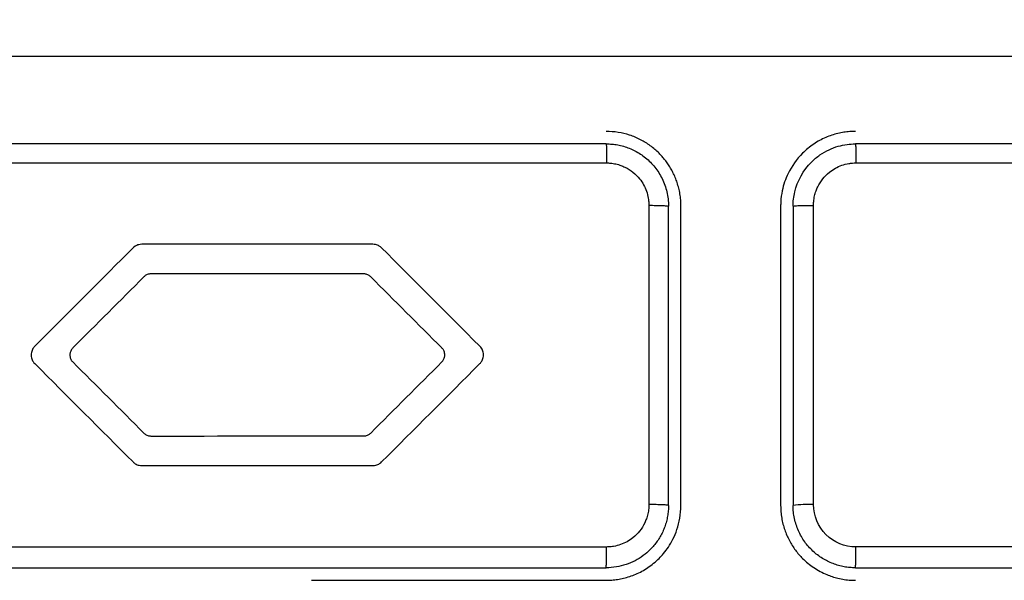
# Model space of a CAD drawing. Header units: millimetres. Extents: x -0.44 to 1.31, y -0.87 to 1.29.
# Tile 58 of 182: x 0.2777 to 0.2975, y 0.2202 to 0.2314. Entities that reach past the tile are written whole.
import ezdxf

# ---------------------------------------------------------------- set-up
doc = ezdxf.new("R2010")
doc.units = ezdxf.units.MM

msp = doc.modelspace()

# ---------------------------------------------------------------- linework, layer by layer
at = {"color": 7, "linetype": 'Continuous', "lineweight": 25}
for p, q in [((0.2903370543, 0.2276788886), (0.2903370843, 0.2216788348)), ((0.2907302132, 0.2216609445), (0.290730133, 0.2276609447)), ((0.2909802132, 0.2216609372), (0.290980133, 0.2276609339)), ((0.292980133, 0.2276609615), (0.2929802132, 0.2216609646)), ((0.293230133, 0.2276609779), (0.2932302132, 0.221660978)), ((0.293639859, 0.2216784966), (0.2936399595, 0.2276777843)), ((0.2835651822, 0.2201608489), (0.2894802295, 0.220160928))]:
    msp.add_line(p, q, dxfattribs=at)
msp.add_arc((0.2935360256, 0.2193083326), 0.002372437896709, 87.4915624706, 97.4061573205, dxfattribs=at)
for points, knots in [([(0.2494800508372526, 0.2338040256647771), (0.2494800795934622, 0.2316538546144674), (0.2494801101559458, 0.2293686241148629), (0.2494801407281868, 0.2270826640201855), (0.2494801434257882, 0.2268809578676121), (0.2494791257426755, 0.226813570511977), (0.24948468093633, 0.2266798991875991), (0.2494907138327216, 0.2266135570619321), (0.2495359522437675, 0.2262847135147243), (0.2496204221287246, 0.226030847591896), (0.2498548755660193, 0.2255515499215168), (0.2500037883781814, 0.2253252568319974), (0.2502736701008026, 0.2248609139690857), (0.2504072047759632, 0.2246281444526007), (0.2510783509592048, 0.2234657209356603), (0.2537631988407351, 0.2188155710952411), (0.2567179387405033, 0.2136979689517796), (0.2592707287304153, 0.2092765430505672), (0.2596738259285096, 0.2085783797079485), (0.2598753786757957, 0.2082292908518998), (0.2599401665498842, 0.208111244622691), (0.2600837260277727, 0.2078848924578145), (0.2604782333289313, 0.2073446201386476), (0.2612521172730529, 0.2067878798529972), (0.26202944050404, 0.2065998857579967), (0.2624276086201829, 0.2065610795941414), (0.2625622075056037, 0.2065605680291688), (0.2628312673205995, 0.2065605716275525), (0.2651183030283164, 0.2065606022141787), (0.271711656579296, 0.2065606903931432), (0.2824803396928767, 0.2065608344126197), (0.2932490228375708, 0.2065609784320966), (0.2998423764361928, 0.2065610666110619), (0.3021294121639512, 0.2065610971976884), (0.302398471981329, 0.2065611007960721), (0.3025329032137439, 0.2065641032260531), (0.3029316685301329, 0.206606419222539), (0.3037128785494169, 0.2067943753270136), (0.304491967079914, 0.207340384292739), (0.3048801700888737, 0.2078833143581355), (0.3050201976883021, 0.208111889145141), (0.3050853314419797, 0.2082297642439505), (0.3052868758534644, 0.2085788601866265), (0.3056899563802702, 0.2092770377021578), (0.3082426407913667, 0.2136985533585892), (0.3111972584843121, 0.2188162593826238), (0.3138819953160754, 0.2234665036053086), (0.3145531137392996, 0.2246289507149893), (0.3146866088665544, 0.2248617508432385), (0.3149565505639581, 0.2253260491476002), (0.3151060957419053, 0.2255518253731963), (0.3153393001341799, 0.2260321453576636), (0.3154452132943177, 0.2263492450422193), (0.3154755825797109, 0.2266807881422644), (0.3154811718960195, 0.2268144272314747), (0.3154801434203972, 0.226881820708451), (0.315480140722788, 0.2270835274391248), (0.3154801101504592, 0.229369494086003), (0.315480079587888, 0.2316547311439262), (0.3154800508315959, 0.2338049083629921)], [0, 0, 0, 0, 0.0625000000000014, 0.0664062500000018, 0.0664062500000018, 0.068359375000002, 0.068359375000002, 0.0703125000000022, 0.0703125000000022, 0.0781250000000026, 0.0781250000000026, 0.085937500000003, 0.085937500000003, 0.0937500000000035, 0.0937500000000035, 0.1250000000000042, 0.2500000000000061, 0.2656250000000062, 0.2734375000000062, 0.2734375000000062, 0.2773437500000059, 0.2773437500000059, 0.2812500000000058, 0.2968750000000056, 0.3046875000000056, 0.3046875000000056, 0.3085937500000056, 0.3085937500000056, 0.3125000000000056, 0.3750000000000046, 0.5000000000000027, 0.6250000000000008, 0.6875, 0.6914062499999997, 0.6914062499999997, 0.6953124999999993, 0.6953124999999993, 0.7031249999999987, 0.7187499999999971, 0.7226562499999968, 0.7226562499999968, 0.7265624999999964, 0.7265624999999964, 0.7343749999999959, 0.7499999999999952, 0.8749999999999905, 0.9062499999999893, 0.9062499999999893, 0.9140624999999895, 0.9140624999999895, 0.9218749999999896, 0.9218749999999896, 0.9296874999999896, 0.9316406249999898, 0.9316406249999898, 0.9335937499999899, 0.9335937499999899, 0.9374999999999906, 1, 1, 1, 1]), ([(0.311196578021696, 0.2306612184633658), (0.3105364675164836, 0.2306612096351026), (0.3092164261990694, 0.2306611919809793), (0.3072359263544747, 0.2306611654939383), (0.3052554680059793, 0.2306611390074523), (0.3032749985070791, 0.2306611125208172), (0.3012945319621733, 0.2306610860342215), (0.2993140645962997, 0.2306610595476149), (0.297333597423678, 0.2306610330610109), (0.2953531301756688, 0.2306610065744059), (0.2933726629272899, 0.2306609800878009), (0.2913921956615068, 0.2306609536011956), (0.2894117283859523, 0.2306609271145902), (0.2874312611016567, 0.2306609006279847), (0.2854507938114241, 0.2306608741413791), (0.283470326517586, 0.2306608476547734), (0.2814898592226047, 0.2306608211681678), (0.2795093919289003, 0.2306607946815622), (0.2775289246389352, 0.2306607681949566), (0.275548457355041, 0.230660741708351), (0.2735679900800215, 0.2306607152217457), (0.2715875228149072, 0.2306606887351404), (0.2696070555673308, 0.2306606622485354), (0.2676265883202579, 0.2306606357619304), (0.2656461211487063, 0.2306606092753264), (0.2636656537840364, 0.2306605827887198), (0.2616851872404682, 0.2306605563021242), (0.2597047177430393, 0.2306605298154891), (0.257724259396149, 0.2306605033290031), (0.255743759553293, 0.2306604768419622), (0.254423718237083, 0.2306604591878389), (0.253763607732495, 0.2306604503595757)], [0, 0, 0, 0, 0.0345266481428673, 0.0690438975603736, 0.1035524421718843, 0.1380529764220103, 0.1725461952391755, 0.2070327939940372, 0.2415134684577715, 0.2759889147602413, 0.3104598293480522, 0.3449269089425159, 0.3793908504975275, 0.4138523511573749, 0.4483121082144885, 0.4827708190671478, 0.5172291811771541, 0.5516878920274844, 0.5861476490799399, 0.6206091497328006, 0.6550730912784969, 0.6895401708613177, 0.7240110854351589, 0.7584865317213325, 0.7929672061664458, 0.827453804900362, 0.8619470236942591, 0.8964475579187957, 0.9309561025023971, 0.9654733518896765, 1, 1, 1, 1]), ([(0.2909801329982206, 0.2276609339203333), (0.2909791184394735, 0.2277028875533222), (0.2909771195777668, 0.2277855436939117), (0.2909613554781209, 0.2279068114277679), (0.2909374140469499, 0.2280227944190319), (0.2909054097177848, 0.2281329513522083), (0.2908665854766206, 0.228236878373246), (0.2908218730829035, 0.2283342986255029), (0.2907722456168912, 0.2284250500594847), (0.2907186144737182, 0.2285090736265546), (0.2906618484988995, 0.2285863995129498), (0.2906027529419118, 0.2286571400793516), (0.2905087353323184, 0.2287568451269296), (0.2903684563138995, 0.2288769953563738), (0.2901695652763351, 0.229000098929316), (0.289951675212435, 0.2290910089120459), (0.289719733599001, 0.2291498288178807), (0.2895602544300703, 0.2291572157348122), (0.2894801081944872, 0.2291609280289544)], [0, 0, 0, 0, 0.0534645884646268, 0.1053347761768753, 0.1556106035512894, 0.2042921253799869, 0.2513794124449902, 0.2968725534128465, 0.3407716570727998, 0.3830768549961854, 0.423788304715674, 0.4629061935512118, 0.5004307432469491, 0.5982929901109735, 0.6971764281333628, 0.7970857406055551, 0.8980254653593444, 1, 1, 1, 1]), ([(0.2944801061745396, 0.2291609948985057), (0.2944420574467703, 0.2291601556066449), (0.2943645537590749, 0.2291584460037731), (0.2942468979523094, 0.2291442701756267), (0.2941265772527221, 0.2291205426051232), (0.2940045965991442, 0.2290855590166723), (0.2938821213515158, 0.2290387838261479), (0.2937604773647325, 0.2289794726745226), (0.2936411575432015, 0.2289071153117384), (0.2935257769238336, 0.2288212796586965), (0.2933304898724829, 0.2286442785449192), (0.2931311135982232, 0.2283642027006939), (0.293013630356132, 0.2280183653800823), (0.2929825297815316, 0.227794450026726), (0.2929806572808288, 0.2276901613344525), (0.2929801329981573, 0.2276609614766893)], [0, 0, 0, 0, 0.048482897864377, 0.098757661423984, 0.1508246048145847, 0.2046839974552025, 0.2603360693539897, 0.3177810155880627, 0.377019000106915, 0.4380501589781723, 0.500874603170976, 0.7129384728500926, 0.8670096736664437, 0.9627639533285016, 1, 1, 1, 1]), ([(0.2894801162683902, 0.2289109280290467), (0.2894809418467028, 0.2289109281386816), (0.2894818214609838, 0.2289026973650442), (0.2894835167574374, 0.2288658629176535), (0.2894843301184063, 0.2288370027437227), (0.2894856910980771, 0.2287631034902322), (0.2894862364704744, 0.2287181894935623), (0.2894869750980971, 0.2286240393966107), (0.2894871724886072, 0.2285749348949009), (0.2894872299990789, 0.228528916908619)], [0, 0, 0, 0, 0.25, 0.25, 0.5, 0.5, 0.75, 0.75, 1, 1, 1, 1]), ([(0.2894801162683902, 0.228910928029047), (0.2895185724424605, 0.2289099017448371), (0.2895962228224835, 0.2289078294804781), (0.2897128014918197, 0.2288908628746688), (0.2898294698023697, 0.2288631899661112), (0.2899450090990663, 0.2288234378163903), (0.2900581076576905, 0.2287716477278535), (0.2901673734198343, 0.2287076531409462), (0.2902713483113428, 0.2286315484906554), (0.2903685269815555, 0.2285435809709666), (0.2904573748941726, 0.2284441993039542), (0.2905363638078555, 0.2283340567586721), (0.2906039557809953, 0.2282140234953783), (0.2906587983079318, 0.2280851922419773), (0.2906991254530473, 0.2279488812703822), (0.2907252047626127, 0.2278066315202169), (0.2907284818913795, 0.2277097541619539), (0.2907301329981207, 0.2276609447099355)], [0, 0, 0, 0, 0.0587578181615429, 0.1186432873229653, 0.179657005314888, 0.2417995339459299, 0.3050714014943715, 0.3694731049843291, 0.4350051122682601, 0.5016678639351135, 0.5694617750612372, 0.6383872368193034, 0.7084446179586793, 0.7796342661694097, 0.8519565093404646, 0.925411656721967, 1, 1, 1, 1]), ([(0.2932301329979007, 0.227660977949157), (0.2932301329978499, 0.2276609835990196), (0.2932301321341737, 0.2277570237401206), (0.2932666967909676, 0.2280813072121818), (0.2934734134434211, 0.228452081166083), (0.2937612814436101, 0.2286912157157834), (0.2939446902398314, 0.2287967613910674), (0.294129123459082, 0.2288653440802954), (0.2943077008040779, 0.2289042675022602), (0.2944242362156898, 0.2289088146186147), (0.2944801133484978, 0.2289109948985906)], [0, 0, 0, 0, 8.6785945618e-06, 0.1475245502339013, 0.4979136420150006, 0.6129959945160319, 0.72074837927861, 0.8211680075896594, 0.9142525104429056, 1, 1, 1, 1]), ([(0.2944801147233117, 0.228910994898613), (0.2944813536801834, 0.2289109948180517), (0.2944826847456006, 0.2289028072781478), (0.2944852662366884, 0.2288659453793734), (0.2944865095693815, 0.2288371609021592), (0.294488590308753, 0.2287633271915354), (0.2944894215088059, 0.2287184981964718), (0.2944905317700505, 0.2286243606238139), (0.2944908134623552, 0.2285753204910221), (0.2944908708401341, 0.2285293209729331)], [0, 0, 0, 0, 0.25, 0.25, 0.5, 0.5, 0.75, 0.75, 1, 1, 1, 1]), ([(0.2894872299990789, 0.228528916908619), (0.2895121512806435, 0.2285281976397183), (0.2895756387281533, 0.2285263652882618), (0.2896729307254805, 0.2285099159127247), (0.2897710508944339, 0.2284808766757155), (0.289945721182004, 0.2284074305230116), (0.2901494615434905, 0.2282467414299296), (0.2902801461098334, 0.2280067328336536), (0.2903206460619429, 0.2278514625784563), (0.2903346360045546, 0.227756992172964), (0.2903361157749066, 0.2277092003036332), (0.2903370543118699, 0.2276788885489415)], [0, 0, 0, 0, 0.0562285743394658, 0.1432433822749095, 0.2217054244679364, 0.2866085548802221, 0.5705810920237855, 0.7845622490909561, 0.8921292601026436, 0.9315835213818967, 1, 1, 1, 1]), ([(0.2936399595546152, 0.2276777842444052), (0.2936406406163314, 0.2277028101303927), (0.2936423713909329, 0.2277664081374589), (0.2936587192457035, 0.2278639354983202), (0.2936876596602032, 0.2279621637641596), (0.2937610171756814, 0.2281371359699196), (0.2939216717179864, 0.2283412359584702), (0.2941621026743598, 0.2284723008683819), (0.2943246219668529, 0.2285147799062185), (0.2944196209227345, 0.2285275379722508), (0.2944675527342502, 0.2285287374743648), (0.2944908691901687, 0.2285293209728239)], [0, 0, 0, 0, 0.0563670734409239, 0.1432450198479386, 0.2218676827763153, 0.2866063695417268, 0.5705903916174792, 0.7845536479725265, 0.8921100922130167, 0.9475168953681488, 1, 1, 1, 1]), ([(0.2903370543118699, 0.2276788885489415), (0.2903837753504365, 0.2276788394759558), (0.290433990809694, 0.2276784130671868), (0.2905307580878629, 0.2276766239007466), (0.2905771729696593, 0.2276752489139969), (0.2906536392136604, 0.2276717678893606), (0.2906835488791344, 0.2276696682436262), (0.290721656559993, 0.2276653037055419), (0.2907301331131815, 0.2276630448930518), (0.2907301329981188, 0.2276609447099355)], [0, 0, 0, 0, 0.25, 0.25, 0.5, 0.5, 0.75, 0.75, 1, 1, 1, 1]), ([(0.2932301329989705, 0.227660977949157), (0.2932301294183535, 0.2276629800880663), (0.2932389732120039, 0.2276651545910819), (0.2932790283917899, 0.2276693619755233), (0.2933105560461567, 0.2276713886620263), (0.2933909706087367, 0.2276747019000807), (0.2934396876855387, 0.2276759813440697), (0.2935404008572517, 0.2276775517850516), (0.2935922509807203, 0.2276778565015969), (0.2936399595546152, 0.2276777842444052)], [0, 0, 0, 0, 0.25, 0.25, 0.5, 0.5, 0.75, 0.75, 1, 1, 1, 1]), ([(0.2802417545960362, 0.2262749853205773), (0.2802353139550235, 0.2262707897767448), (0.2802220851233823, 0.226262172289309), (0.280210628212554, 0.2262513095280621), (0.2802047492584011, 0.2262457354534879)], [0, 0, 0, 0, 0.4868639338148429, 0.9999999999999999, 0.9999999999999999, 0.9999999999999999, 0.9999999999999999]), ([(0.2803034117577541, 0.2262993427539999), (0.2802925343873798, 0.2262967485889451), (0.280270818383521, 0.2262915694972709), (0.2802514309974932, 0.2262805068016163), (0.2802417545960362, 0.2262749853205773)], [0, 0, 0, 0, 0.5008918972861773, 1, 1, 1, 1]), ([(0.2803441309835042, 0.2263034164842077), (0.2803371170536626, 0.2263032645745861), (0.2803234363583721, 0.2263029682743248), (0.2803099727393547, 0.2263005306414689), (0.2803034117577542, 0.226299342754)], [0, 0, 0, 0, 0.5126881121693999, 1, 1, 1, 1]), ([(0.2846630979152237, 0.2262980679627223), (0.284655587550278, 0.2262996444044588), (0.2846401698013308, 0.2263028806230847), (0.2846244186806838, 0.2263032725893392), (0.2846163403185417, 0.2263034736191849)], [0, 0, 0, 0, 0.487124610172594, 1, 1, 1, 1]), ([(0.284724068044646, 0.226271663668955), (0.2847145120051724, 0.2262775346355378), (0.2846954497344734, 0.2262892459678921), (0.2846738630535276, 0.2262951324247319), (0.2846630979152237, 0.2262980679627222)], [0, 0, 0, 0, 0.5013064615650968, 1, 1, 1, 1]), ([(0.2847557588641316, 0.2262457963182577), (0.2847506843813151, 0.2262506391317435), (0.2847407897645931, 0.2262600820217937), (0.2847295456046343, 0.2262678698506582), (0.284724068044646, 0.226271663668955)], [0, 0, 0, 0, 0.5128528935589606, 1, 1, 1, 1]), ([(0.2787248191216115, 0.2247255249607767), (0.2787232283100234, 0.2247179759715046), (0.2787199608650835, 0.224702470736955), (0.2787195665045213, 0.22468662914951), (0.2787193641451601, 0.2246785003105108)], [0, 0, 0, 0, 0.4868671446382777, 1, 1, 1, 1]), ([(0.2787193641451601, 0.2246785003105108), (0.2787195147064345, 0.2246714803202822), (0.2787198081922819, 0.2246577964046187), (0.2787222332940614, 0.2246443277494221), (0.2787234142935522, 0.2246377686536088)], [0, 0, 0, 0, 0.5130103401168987, 1, 1, 1, 1]), ([(0.2787234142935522, 0.2246377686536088), (0.2787259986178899, 0.2246268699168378), (0.2787311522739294, 0.2246051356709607), (0.2787422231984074, 0.2245857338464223), (0.278747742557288, 0.2245760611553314)], [0, 0, 0, 0, 0.5014545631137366, 1, 1, 1, 1]), ([(0.2787511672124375, 0.2247862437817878), (0.2787453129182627, 0.2247767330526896), (0.2787336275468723, 0.2247577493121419), (0.2787277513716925, 0.2247362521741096), (0.2787248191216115, 0.2247255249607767)], [0, 0, 0, 0, 0.5009934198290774, 1, 1, 1, 1]), ([(0.2787770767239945, 0.2248178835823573), (0.2787722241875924, 0.2248128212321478), (0.2787627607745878, 0.224802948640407), (0.2787549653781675, 0.2247917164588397), (0.2787511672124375, 0.2247862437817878)], [0, 0, 0, 0, 0.5127681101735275, 1, 1, 1, 1]), ([(0.2862128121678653, 0.2247809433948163), (0.2862086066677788, 0.2247873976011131), (0.2861999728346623, 0.2248006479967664), (0.2861890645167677, 0.2248121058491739), (0.286183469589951, 0.2248179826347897)], [0, 0, 0, 0, 0.487095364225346, 0.9999999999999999, 0.9999999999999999, 0.9999999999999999, 0.9999999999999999]), ([(0.2862094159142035, 0.224570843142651), (0.2862152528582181, 0.2245803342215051), (0.2862269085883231, 0.2245992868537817), (0.2862327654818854, 0.2246207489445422), (0.2862356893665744, 0.2246314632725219)], [0, 0, 0, 0, 0.5007789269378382, 1, 1, 1, 1]), ([(0.2862371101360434, 0.2247192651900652), (0.286234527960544, 0.2247301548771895), (0.2862293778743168, 0.2247518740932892), (0.2862183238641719, 0.2247712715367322), (0.2862128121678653, 0.2247809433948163)], [0, 0, 0, 0, 0.5013849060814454, 1, 1, 1, 1]), ([(0.2862356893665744, 0.2246314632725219), (0.286237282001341, 0.2246390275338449), (0.2862405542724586, 0.2246545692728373), (0.2862409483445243, 0.2246704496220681), (0.2862411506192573, 0.2246786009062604)], [0, 0, 0, 0, 0.4867062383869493, 1, 1, 1, 1]), ([(0.2862411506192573, 0.2246786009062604), (0.2862410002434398, 0.2246856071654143), (0.2862407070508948, 0.2246992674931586), (0.286238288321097, 0.2247127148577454), (0.2862371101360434, 0.2247192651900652)], [0, 0, 0, 0, 0.5128909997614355, 0.9999999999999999, 0.9999999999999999, 0.9999999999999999, 0.9999999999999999]), ([(0.278747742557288, 0.2245760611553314), (0.2787519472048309, 0.2245696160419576), (0.2787605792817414, 0.2245563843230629), (0.2787714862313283, 0.2245449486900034), (0.2787770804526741, 0.2245390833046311)], [0, 0, 0, 0, 0.487095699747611, 1, 1, 1, 1]), ([(0.2861834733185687, 0.2245391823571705), (0.2861883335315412, 0.22454424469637), (0.286197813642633, 0.2245541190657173), (0.2862056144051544, 0.2245653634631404), (0.2862094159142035, 0.224570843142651)], [0, 0, 0, 0, 0.5126746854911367, 1, 1, 1, 1]), ([(0.2802047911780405, 0.2231113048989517), (0.280209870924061, 0.2231064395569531), (0.2802197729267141, 0.2230969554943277), (0.2802310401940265, 0.2230891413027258), (0.2802365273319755, 0.2230853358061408)], [0, 0, 0, 0, 0.5130018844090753, 1, 1, 1, 1]), ([(0.2802365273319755, 0.2230853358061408), (0.2802460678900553, 0.2230794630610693), (0.2802651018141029, 0.2230677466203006), (0.2802866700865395, 0.2230618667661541), (0.28029742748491, 0.2230589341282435)], [0, 0, 0, 0, 0.5012396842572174, 1, 1, 1, 1]), ([(0.28029742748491, 0.2230589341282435), (0.2803049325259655, 0.2230573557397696), (0.2803203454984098, 0.2230541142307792), (0.2803360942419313, 0.2230537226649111), (0.2803441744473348, 0.2230535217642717)], [0, 0, 0, 0, 0.4869301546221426, 0.9999999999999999, 0.9999999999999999, 0.9999999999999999, 0.9999999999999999]), ([(0.2846163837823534, 0.2230535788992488), (0.2846234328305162, 0.2230537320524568), (0.2846371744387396, 0.2230540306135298), (0.2846506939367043, 0.2230564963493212), (0.2846572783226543, 0.2230576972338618)], [0, 0, 0, 0, 0.5129711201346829, 1, 1, 1, 1]), ([(0.2846572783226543, 0.2230576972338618), (0.2846681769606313, 0.2230603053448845), (0.2846899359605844, 0.2230655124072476), (0.2847093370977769, 0.2230766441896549), (0.284719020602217, 0.2230822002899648)], [0, 0, 0, 0, 0.5008795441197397, 1, 1, 1, 1]), ([(0.284719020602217, 0.2230822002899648), (0.2847254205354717, 0.2230863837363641), (0.2847385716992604, 0.2230949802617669), (0.2847499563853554, 0.2231058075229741), (0.2847558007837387, 0.2231113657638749)], [0, 0, 0, 0, 0.486643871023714, 1, 1, 1, 1]), ([(0.2894802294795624, 0.2201609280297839), (0.2895178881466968, 0.2201617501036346), (0.2895947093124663, 0.2201634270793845), (0.2897115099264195, 0.2201773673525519), (0.2898312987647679, 0.2202007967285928), (0.2899530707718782, 0.2202354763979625), (0.2900756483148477, 0.2202820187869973), (0.2901976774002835, 0.2203412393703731), (0.2903176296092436, 0.2204137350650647), (0.290433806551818, 0.2204999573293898), (0.2905395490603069, 0.2205957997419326), (0.2906389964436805, 0.2207046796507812), (0.2907343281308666, 0.220832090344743), (0.2908272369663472, 0.2209911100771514), (0.2909076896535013, 0.221183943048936), (0.2909678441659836, 0.2214108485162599), (0.2909759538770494, 0.221574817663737), (0.2909802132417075, 0.2216609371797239)], [0, 0, 0, 0, 0.047932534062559, 0.0977791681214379, 0.1495405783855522, 0.2032173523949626, 0.2588100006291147, 0.3163189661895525, 0.375744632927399, 0.4370873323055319, 0.5003473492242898, 0.5572690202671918, 0.6247390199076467, 0.7027527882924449, 0.7913050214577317, 0.8903896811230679, 1, 1, 1, 1]), ([(0.2907302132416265, 0.2216609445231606), (0.2907292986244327, 0.2216246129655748), (0.2907274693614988, 0.2215519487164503), (0.2907127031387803, 0.2214437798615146), (0.2906892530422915, 0.2213372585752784), (0.2906564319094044, 0.2212331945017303), (0.2906147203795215, 0.2211323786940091), (0.2905643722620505, 0.2210355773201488), (0.2905057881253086, 0.2209435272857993), (0.2904394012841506, 0.2208569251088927), (0.2903478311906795, 0.2207568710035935), (0.2902235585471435, 0.2206499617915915), (0.2900597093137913, 0.2205475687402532), (0.2898783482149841, 0.2204708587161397), (0.2896832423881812, 0.2204205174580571), (0.2895483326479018, 0.2204141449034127), (0.2894802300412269, 0.2204109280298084)], [0, 0, 0, 0, 0.0555351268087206, 0.111071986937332, 0.1666105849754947, 0.222150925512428, 0.2776930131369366, 0.3332368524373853, 0.3887824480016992, 0.4443298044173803, 0.4998789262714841, 0.5959539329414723, 0.6940018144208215, 0.7940243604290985, 0.896023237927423, 1, 1, 1, 1]), ([(0.2903370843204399, 0.2216788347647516), (0.2903363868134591, 0.2216535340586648), (0.2903346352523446, 0.2215899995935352), (0.290318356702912, 0.2214932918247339), (0.2902896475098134, 0.2213954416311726), (0.2902404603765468, 0.2212781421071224), (0.2901572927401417, 0.2211441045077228), (0.290032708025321, 0.2210195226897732), (0.2898996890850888, 0.2209314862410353), (0.2897684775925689, 0.2208727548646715), (0.2896592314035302, 0.220844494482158), (0.2895644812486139, 0.220830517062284), (0.2895165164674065, 0.2208290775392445), (0.2894854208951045, 0.2208281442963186)], [0, 0, 0, 0, 0.0568493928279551, 0.1427586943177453, 0.2194819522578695, 0.2856199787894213, 0.4282607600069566, 0.5709025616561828, 0.6779551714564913, 0.785099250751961, 0.8923703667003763, 0.9302236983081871, 0.9999999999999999, 0.9999999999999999, 0.9999999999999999, 0.9999999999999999]), ([(0.2907302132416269, 0.2216609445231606), (0.2907302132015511, 0.2216630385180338), (0.2907217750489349, 0.2216652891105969), (0.2906835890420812, 0.2216696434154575), (0.2906537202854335, 0.2216717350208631), (0.2905772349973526, 0.2216752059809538), (0.2905308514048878, 0.2216765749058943), (0.2904340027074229, 0.2216783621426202), (0.2903838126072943, 0.2216787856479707), (0.2903370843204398, 0.2216788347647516)], [0, 0, 0, 0, 0.25, 0.25, 0.5, 0.5, 0.75, 0.75, 1, 1, 1, 1]), ([(0.2929802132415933, 0.2216609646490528), (0.2929812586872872, 0.2216184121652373), (0.2929833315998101, 0.2215340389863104), (0.2929998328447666, 0.2214094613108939), (0.2930253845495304, 0.2212887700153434), (0.2930602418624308, 0.2211726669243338), (0.2931034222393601, 0.2210617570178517), (0.2931542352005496, 0.2209565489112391), (0.2932118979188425, 0.2208574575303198), (0.2932756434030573, 0.2207648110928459), (0.2933447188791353, 0.220678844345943), (0.2934607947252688, 0.2205541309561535), (0.2936408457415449, 0.2204062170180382), (0.2938491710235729, 0.2202947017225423), (0.294014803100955, 0.2202333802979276), (0.2941743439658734, 0.220188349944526), (0.2943310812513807, 0.2201638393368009), (0.2944491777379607, 0.2201615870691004), (0.2944802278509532, 0.2201609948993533)], [0, 0, 0, 0, 0.0542375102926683, 0.1075422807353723, 0.1599146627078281, 0.211355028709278, 0.2618637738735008, 0.3114413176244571, 0.3600881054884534, 0.4078046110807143, 0.4545913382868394, 0.5004488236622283, 0.6247122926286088, 0.7493579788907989, 0.799378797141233, 0.8494772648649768, 0.9604243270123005, 1, 1, 1, 1]), ([(0.2944802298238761, 0.2204109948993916), (0.2944426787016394, 0.2204119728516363), (0.2943671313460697, 0.220413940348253), (0.2942540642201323, 0.2204299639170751), (0.2941415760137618, 0.2204558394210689), (0.294030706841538, 0.2204926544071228), (0.2939225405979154, 0.2205401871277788), (0.2938181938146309, 0.2205984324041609), (0.2937188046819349, 0.2206671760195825), (0.2936255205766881, 0.2207461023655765), (0.2935394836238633, 0.2208347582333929), (0.2934618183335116, 0.2209325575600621), (0.2933936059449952, 0.2210387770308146), (0.2933359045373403, 0.2211525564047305), (0.2932895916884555, 0.2212729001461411), (0.2932558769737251, 0.221398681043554), (0.2932342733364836, 0.2215286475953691), (0.293231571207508, 0.2216167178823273), (0.2932302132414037, 0.2216609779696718)], [0, 0, 0, 0, 0.0573783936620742, 0.115436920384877, 0.1741762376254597, 0.2335969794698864, 0.293699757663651, 0.3544851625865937, 0.415953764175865, 0.4781061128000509, 0.5409427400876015, 0.6044641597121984, 0.6686708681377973, 0.7335633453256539, 0.7991420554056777, 0.8654074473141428, 0.9323599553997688, 1, 1, 1, 1]), ([(0.2944905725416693, 0.2208285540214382), (0.2942680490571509, 0.2208285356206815), (0.2940466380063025, 0.2209200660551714), (0.2937316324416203, 0.2212346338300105), (0.2936398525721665, 0.2214550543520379), (0.2936398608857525, 0.2216784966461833)], [0, 0, 0, 0, 0.5, 0.5, 1, 1, 1, 1]), ([(0.2894802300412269, 0.2204109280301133), (0.2894808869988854, 0.2204109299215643), (0.2894816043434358, 0.2204199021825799), (0.2894829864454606, 0.2204609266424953), (0.2894836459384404, 0.2204931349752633), (0.2894846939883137, 0.2205753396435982), (0.2894850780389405, 0.2206250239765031), (0.2894854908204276, 0.2207275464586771), (0.2894855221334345, 0.2207800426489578), (0.2894854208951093, 0.220828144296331)], [0, 0, 0, 0, 0.25, 0.25, 0.5, 0.5, 0.75, 0.75, 1, 1, 1, 1]), ([(0.2944802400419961, 0.2204109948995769), (0.2944814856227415, 0.2204109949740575), (0.2944828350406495, 0.2204199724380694), (0.2944854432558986, 0.2204610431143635), (0.2944866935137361, 0.2204932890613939), (0.2944887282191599, 0.2205755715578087), (0.2944895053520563, 0.2206253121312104), (0.2944904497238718, 0.220727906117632), (0.2944906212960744, 0.2207804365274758), (0.2944905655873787, 0.2208285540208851)], [0, 0, 0, 0, 0.25, 0.25, 0.5, 0.5, 0.75, 0.75, 1, 1, 1, 1])]:
    msp.add_open_spline(points, degree=3, knots=knots, dxfattribs=at)
for points in [[(0.2894801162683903, 0.2289109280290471), (0.28481344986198, 0.2289108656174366), (0.2801467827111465, 0.2289108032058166), (0.2754801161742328, 0.2289107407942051)], [(0.3084801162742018, 0.2289111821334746), (0.3038165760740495, 0.2289111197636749), (0.299149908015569, 0.2289110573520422), (0.2944801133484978, 0.2289109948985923)], [(0.2754730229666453, 0.2285287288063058), (0.2801444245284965, 0.2285286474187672), (0.2848158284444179, 0.228528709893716), (0.2894872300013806, 0.2285289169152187)], [(0.2944908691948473, 0.2285293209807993), (0.2991648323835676, 0.2285296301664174), (0.3038356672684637, 0.2285300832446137), (0.3085033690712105, 0.2285306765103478)], [(0.2799862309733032, 0.2268241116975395), (0.279375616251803, 0.2262134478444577), (0.2787185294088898, 0.2255563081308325), (0.2780149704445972, 0.2248526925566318)], [(0.2800259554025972, 0.2268563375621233), (0.2800116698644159, 0.2268470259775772), (0.2799982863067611, 0.2268361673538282), (0.2799862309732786, 0.226824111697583)], [(0.2801019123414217, 0.226889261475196), (0.2800751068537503, 0.2268826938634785), (0.2800492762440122, 0.2268715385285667), (0.2800259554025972, 0.2268563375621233)], [(0.2801604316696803, 0.2268963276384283), (0.2801407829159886, 0.2268963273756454), (0.2801208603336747, 0.2268939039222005), (0.2801019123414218, 0.226889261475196)], [(0.2848000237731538, 0.2268963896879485), (0.2832534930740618, 0.2268963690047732), (0.2817069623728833, 0.2268963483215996), (0.2801604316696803, 0.2268963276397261)], [(0.2848509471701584, 0.2268910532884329), (0.2848342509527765, 0.2268945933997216), (0.2848170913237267, 0.226896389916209), (0.2848000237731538, 0.2268963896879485)], [(0.2849278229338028, 0.226860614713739), (0.2849040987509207, 0.2268750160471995), (0.2848781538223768, 0.2268853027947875), (0.2848509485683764, 0.22689105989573)], [(0.2849742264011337, 0.2268241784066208), (0.2849603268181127, 0.2268380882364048), (0.2849446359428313, 0.2268504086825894), (0.2849278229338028, 0.226860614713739)], [(0.2869455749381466, 0.2248528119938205), (0.2862419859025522, 0.2255564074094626), (0.2855848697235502, 0.2262135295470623), (0.2849742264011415, 0.2268241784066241)], [(0.2802047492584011, 0.2262457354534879), (0.2797288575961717, 0.225769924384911), (0.279252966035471, 0.2252938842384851), (0.2787770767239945, 0.2248178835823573)], [(0.2846163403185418, 0.2263034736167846), (0.2831922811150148, 0.2263035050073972), (0.2817681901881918, 0.226303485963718), (0.2803441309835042, 0.2263034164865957)], [(0.286183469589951, 0.2248179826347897), (0.2857075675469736, 0.2252939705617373), (0.2852316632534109, 0.2257699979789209), (0.2847557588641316, 0.2262457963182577)], [(0.278014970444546, 0.2248526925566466), (0.2780011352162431, 0.2248388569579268), (0.2779888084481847, 0.2248231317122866), (0.2779787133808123, 0.2248065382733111)], [(0.2869778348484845, 0.2248129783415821), (0.2869686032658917, 0.2248271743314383), (0.2869576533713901, 0.2248407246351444), (0.2869455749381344, 0.2248528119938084)], [(0.277948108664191, 0.2247294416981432), (0.2779445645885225, 0.2247127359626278), (0.277942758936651, 0.2246955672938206), (0.2779427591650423, 0.2246784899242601)], [(0.2779427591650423, 0.2246784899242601), (0.2779427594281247, 0.2246588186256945), (0.2779451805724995, 0.2246388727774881), (0.2779498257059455, 0.2246198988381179)], [(0.2779787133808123, 0.2248065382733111), (0.2779643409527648, 0.2247829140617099), (0.2779538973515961, 0.2247567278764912), (0.277948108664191, 0.2247294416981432)], [(0.2870107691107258, 0.2247367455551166), (0.2870041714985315, 0.2247638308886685), (0.2869929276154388, 0.2247897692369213), (0.2869778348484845, 0.2248129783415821)], [(0.2869819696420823, 0.2245506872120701), (0.2869964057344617, 0.2245744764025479), (0.2870067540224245, 0.2246007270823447), (0.2870124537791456, 0.2246277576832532)], [(0.287017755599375, 0.2246786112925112), (0.2870177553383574, 0.2246981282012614), (0.2870153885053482, 0.2247177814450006), (0.2870107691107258, 0.2247367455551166)], [(0.2870124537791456, 0.2246277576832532), (0.2870159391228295, 0.2246442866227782), (0.2870177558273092, 0.2246615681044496), (0.287017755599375, 0.2246786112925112)], [(0.2779498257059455, 0.2246198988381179), (0.2779563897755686, 0.2245930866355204), (0.2779675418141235, 0.2245672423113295), (0.2779827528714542, 0.2245439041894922)], [(0.2779827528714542, 0.2245439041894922), (0.277992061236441, 0.2245296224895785), (0.2780029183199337, 0.2245162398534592), (0.2780149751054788, 0.2245041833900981)], [(0.2780149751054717, 0.2245041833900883), (0.2786813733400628, 0.2238377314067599), (0.2793384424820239, 0.2231806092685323), (0.2799861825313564, 0.2225328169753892)], [(0.2787770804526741, 0.2245390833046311), (0.2792529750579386, 0.2240631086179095), (0.2797288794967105, 0.2235871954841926), (0.2802047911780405, 0.2231113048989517)], [(0.2847558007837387, 0.2231113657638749), (0.2852316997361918, 0.2235872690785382), (0.2857075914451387, 0.2240631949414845), (0.2861834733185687, 0.2245391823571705)], [(0.2849743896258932, 0.2225328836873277), (0.2856221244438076, 0.2231806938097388), (0.286279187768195, 0.2238378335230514), (0.2869455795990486, 0.2245043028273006)], [(0.2869455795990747, 0.2245043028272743), (0.2869594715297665, 0.2245182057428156), (0.2869717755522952, 0.2245338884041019), (0.2869819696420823, 0.2245506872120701)], [(0.2803441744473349, 0.2230535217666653), (0.2817682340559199, 0.2230535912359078), (0.2831923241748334, 0.2230536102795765), (0.2846163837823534, 0.2230535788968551)], [(0.2799861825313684, 0.2225328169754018), (0.2800000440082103, 0.2225189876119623), (0.2800157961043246, 0.2225066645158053), (0.2800324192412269, 0.2224965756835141)], [(0.2800324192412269, 0.2224965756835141), (0.2800560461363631, 0.2224822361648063), (0.2800822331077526, 0.2224718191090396), (0.2801095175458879, 0.222466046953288)], [(0.2801095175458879, 0.222466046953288), (0.2801262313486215, 0.2224625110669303), (0.2801434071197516, 0.222460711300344), (0.2801604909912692, 0.2224607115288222)], [(0.2801604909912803, 0.2224607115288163), (0.2817070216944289, 0.2224607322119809), (0.2832535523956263, 0.2224607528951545), (0.2848000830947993, 0.222460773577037)], [(0.2848000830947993, 0.2224607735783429), (0.2848196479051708, 0.2224607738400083), (0.2848393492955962, 0.2224631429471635), (0.2848583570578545, 0.222467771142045)], [(0.2848583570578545, 0.222467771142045), (0.2848854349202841, 0.2224743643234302), (0.2849113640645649, 0.2224855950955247), (0.2849345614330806, 0.222500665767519)], [(0.2849345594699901, 0.2225006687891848), (0.2849488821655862, 0.2225099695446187), (0.2849623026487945, 0.2225208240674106), (0.2849743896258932, 0.2225328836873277)], [(0.2894854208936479, 0.2208281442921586), (0.284815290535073, 0.2208279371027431), (0.2801451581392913, 0.2208278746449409), (0.2754750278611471, 0.2208279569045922)], [(0.3085025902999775, 0.2208299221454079), (0.303834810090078, 0.2208293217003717), (0.2991641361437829, 0.2208288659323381), (0.2944905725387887, 0.2208285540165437)], [(0.2754802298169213, 0.2204107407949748), (0.2801468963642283, 0.2204108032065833), (0.2848135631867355, 0.2204108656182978), (0.2894802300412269, 0.2204109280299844)], [(0.2944802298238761, 0.2204109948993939), (0.2991497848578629, 0.2204110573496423), (0.3038164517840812, 0.22041111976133), (0.3084802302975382, 0.2204111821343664)]]:
    msp.add_open_spline(points, degree=3, dxfattribs=at)

doc.saveas('drawing.dxf')
